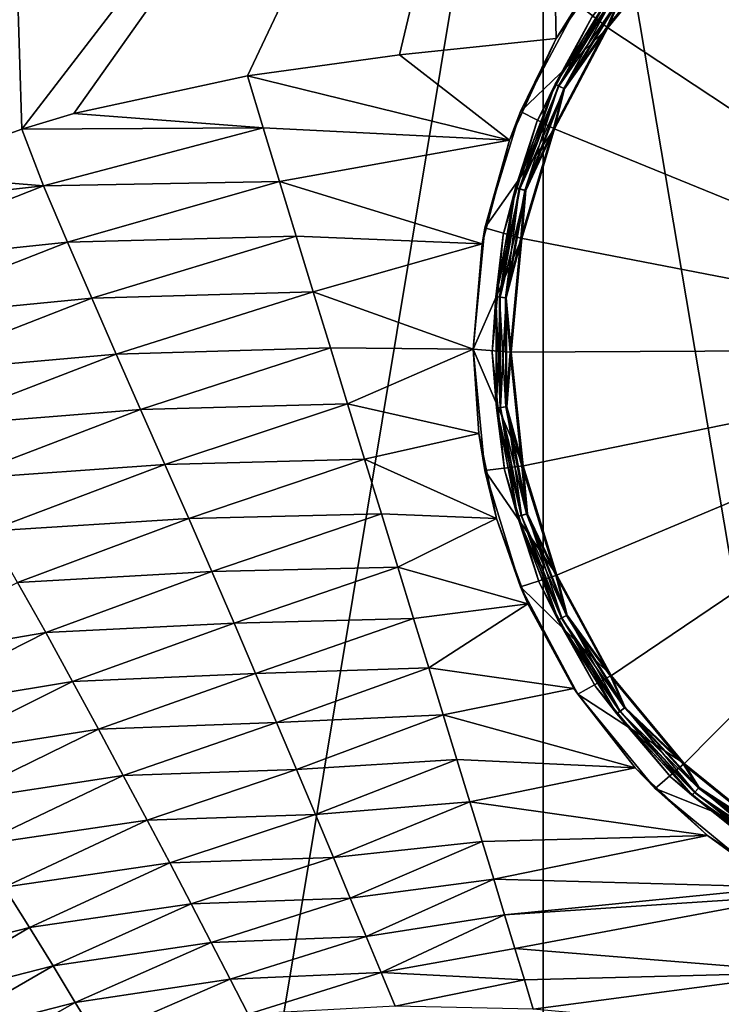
# Model space of a CAD drawing. Header units: metres. Extents: x -105 to 105, y -71 to 59.
# Tile 63 of 117: x -5.62 to -1.95, y -57.48 to -52.33. Entities that reach past the tile are written whole.
import ezdxf

# ---------------------------------------------------------------- set-up
doc = ezdxf.new("R2010")
doc.units = ezdxf.units.M
doc.layers.add('solid_WAMAS_150_SW0001', color=7, linetype='CONTINUOUS')

msp = doc.modelspace()

# ---------------------------------------------------------------- linework, layer by layer
at = {"layer": 'solid_WAMAS_150_SW0001'}
for points in [[(-5.719867, -49.349998, -28.527412), (-5.609453, -52.89838, -28.555471), (-6.256854, -53.132961, -28.382595)], [(-5.719867, -49.349998, -28.527412), (-2.882664, -49.349998, -29.068638), (-5.609453, -52.89838, -28.555471)], [(-2.882664, -49.349998, 16.568638), (-5.719867, -49.349998, 16.027412), (-5.716904, -66.428406, 16.028173)], [(-2.882664, -49.349998, 16.568638), (-5.716904, -66.428406, 16.028173), (-2.881144, -66.428413, 16.56883)], [(-2.882664, -49.349998, -29.068638), (-5.336912, -52.817451, -28.622246), (-5.609453, -52.89838, -28.555471)], [(-2.882664, -49.349998, -29.068638), (-4.430077, -52.620548, -28.819324), (-5.336912, -52.817451, -28.622246)], [(-2.882664, -49.349998, -29.068638), (-3.634258, -52.509445, -28.961058), (-4.430077, -52.620548, -28.819324)], [(-2.882664, -49.349998, -29.068638), (-2.814791, -52.42522, -29.07711), (-3.634258, -52.509445, -28.961058)], [(-2.882664, -49.349998, -29.068638), (-2.493286, -51.96529, -29.11446), (-2.814791, -52.42522, -29.07711)], [(-2.882664, -49.349998, 16.568638), (-2.881144, -66.428413, 16.56883), (0, -66.428406, 16.75)], [(0, -49.349998, 16.75), (-2.882664, -49.349998, 16.568638), (0, -66.428406, 16.75)], [(-2.172341, -51.900345, -29.155876), (-1.711224, -51.517849, -29.155876), (0, -54.049999, -29.25)], [(-2.167966, -51.904675, -28.549999), (-2.544846, -52.368855, -28.549999), (-2.702318, -52.244461, -28.549999)], [(-2.549977, -52.365456, -29.155876), (-2.172341, -51.900345, -29.155876), (0, -54.049999, -29.25)], [(-2.477557, -52.199379, -29.14662), (-2.172341, -51.900345, -29.155876), (-2.549977, -52.365456, -29.155876)], [(-2.474227, -52.201866, -28.557611), (-2.544846, -52.368855, -28.549999), (-2.167966, -51.904675, -28.549999)], [(-2.702318, -52.244461, -28.549999), (-2.814791, -52.42522, -29.07711), (-2.493286, -51.96529, -29.11446)], [(-2.518049, -52.169132, -29.092907), (-2.820783, -52.663849, -29.092907), (-2.62828, -52.313728, -29.056065)], [(-2.80271, -52.672729, -29.124592), (-2.820783, -52.663849, -29.092907), (-2.518049, -52.169132, -29.092907)], [(-2.51761, -52.16946, -28.611805), (-2.62828, -52.313728, -28.65), (-2.820291, -52.664089, -28.611805)], [(-2.51761, -52.16946, -28.611805), (-2.820291, -52.664089, -28.611805), (-2.500241, -52.182434, -28.579317)], [(-2.501915, -52.181183, -29.124592), (-2.80271, -52.672729, -29.124592), (-2.518049, -52.169132, -29.092907)], [(-2.820291, -52.664089, -28.611805), (-2.800834, -52.673653, -28.579317), (-2.500241, -52.182434, -28.579317)], [(-2.775423, -52.686138, -29.14662), (-2.80271, -52.672729, -29.124592), (-2.501915, -52.181183, -29.124592)], [(-2.500241, -52.182434, -28.579317), (-2.800834, -52.673653, -28.579317), (-2.474227, -52.201866, -28.557611)], [(-2.800834, -52.673653, -28.579317), (-2.771693, -52.687973, -28.557611), (-2.474227, -52.201866, -28.557611)], [(-2.477557, -52.199379, -29.14662), (-2.775423, -52.686138, -29.14662), (-2.501915, -52.181183, -29.124592)], [(-2.477557, -52.199379, -29.14662), (-2.549977, -52.365456, -29.155876), (-2.775423, -52.686138, -29.14662)], [(-2.474227, -52.201866, -28.557611), (-2.771693, -52.687973, -28.557611), (-2.544846, -52.368855, -28.549999)], [(-3.002571, -52.806202, -28.549999), (-2.814791, -52.42522, -29.07711), (-2.702318, -52.244461, -28.549999)], [(-2.544846, -52.368855, -28.549999), (-3.002571, -52.806202, -28.549999), (-2.702318, -52.244461, -28.549999)], [(-2.916508, -52.85984, -29.056065), (-2.916508, -52.85984, -28.65), (-2.62828, -52.313728, -28.65)], [(-2.820291, -52.664089, -28.611805), (-2.62828, -52.313728, -28.65), (-2.916508, -52.85984, -28.65)], [(-2.62828, -52.313728, -29.056065), (-2.916508, -52.85984, -29.056065), (-2.62828, -52.313728, -28.65)], [(-2.820783, -52.663849, -29.092907), (-2.916508, -52.85984, -29.056065), (-2.62828, -52.313728, -29.056065)], [(-2.544846, -52.368855, -28.549999), (-2.823925, -52.897636, -28.549999), (-3.002571, -52.806202, -28.549999)], [(-2.829618, -52.895298, -29.155876), (-2.549977, -52.365456, -29.155876), (0, -54.049999, -29.25)], [(-2.775423, -52.686138, -29.14662), (-2.549977, -52.365456, -29.155876), (-2.829618, -52.895298, -29.155876)], [(-2.771693, -52.687973, -28.557611), (-2.823925, -52.897636, -28.549999), (-2.544846, -52.368855, -28.549999)], [(-3.634258, -52.509445, -28.961058), (-2.814791, -52.42522, -29.07711), (-3.060244, -52.955738, -29.070435)], [(-3.002571, -52.806202, -28.549999), (-3.060244, -52.955738, -29.070435), (-2.814791, -52.42522, -29.07711)], [(-3.634258, -52.509445, -28.961058), (-3.060244, -52.955738, -29.070435), (-4.430077, -52.620548, -28.819324)], [(-4.347467, -52.892162, -28.842871), (-5.336912, -52.817451, -28.622246), (-4.430077, -52.620548, -28.819324)], [(-3.060244, -52.955738, -29.070435), (-4.347467, -52.892162, -28.842871), (-4.430077, -52.620548, -28.819324)], [(-2.820783, -52.663849, -29.092907), (-3.027459, -53.205769, -29.092907), (-2.916508, -52.85984, -29.056065)], [(-3.008061, -53.211178, -29.124592), (-3.027459, -53.205769, -29.092907), (-2.820783, -52.663849, -29.092907)], [(-2.820291, -52.664089, -28.611805), (-2.916508, -52.85984, -28.65), (-3.026931, -53.205914, -28.611805)], [(-2.820291, -52.664089, -28.611805), (-3.026931, -53.205914, -28.611805), (-2.800834, -52.673653, -28.579317)], [(-3.026931, -53.205914, -28.611805), (-3.006048, -53.211739, -28.579317), (-2.800834, -52.673653, -28.579317)], [(-2.80271, -52.672729, -29.124592), (-3.008061, -53.211178, -29.124592), (-2.820783, -52.663849, -29.092907)], [(-2.978775, -53.219341, -29.14662), (-3.008061, -53.211178, -29.124592), (-2.80271, -52.672729, -29.124592)], [(-2.800834, -52.673653, -28.579317), (-3.006048, -53.211739, -28.579317), (-2.771693, -52.687973, -28.557611)], [(-3.006048, -53.211739, -28.579317), (-2.974771, -53.220459, -28.557611), (-2.771693, -52.687973, -28.557611)], [(-2.775423, -52.686138, -29.14662), (-2.978775, -53.219341, -29.14662), (-2.80271, -52.672729, -29.124592)], [(-2.775423, -52.686138, -29.14662), (-2.829618, -52.895298, -29.155876), (-2.978775, -53.219341, -29.14662)], [(-2.771693, -52.687973, -28.557611), (-2.974771, -53.220459, -28.557611), (-2.823925, -52.897636, -28.549999)], [(-4.347467, -52.892162, -28.842871), (-5.609453, -52.89838, -28.555471), (-5.336912, -52.817451, -28.622246)], [(-3.187516, -53.415791, -28.549999), (-3.060244, -52.955738, -29.070435), (-3.002571, -52.806202, -28.549999)], [(-2.823925, -52.897636, -28.549999), (-3.187516, -53.415791, -28.549999), (-3.002571, -52.806202, -28.549999)], [(-6.256854, -53.132961, -28.382595), (-5.609453, -52.89838, -28.555471), (-5.495294, -53.195915, -28.593201)], [(-4.347467, -52.892162, -28.842871), (-5.495294, -53.195915, -28.593201), (-5.609453, -52.89838, -28.555471)], [(-4.347467, -52.892162, -28.842871), (-4.262014, -53.17252, -28.882315), (-5.495294, -53.195915, -28.593201)], [(-3.060244, -52.955738, -29.070435), (-4.262014, -53.17252, -28.882315), (-4.347467, -52.892162, -28.842871)], [(-2.823925, -52.897636, -28.549999), (-2.994479, -53.470695, -28.549999), (-3.187516, -53.415791, -28.549999)], [(-3.092657, -53.451691, -29.056065), (-3.092657, -53.451691, -28.65), (-2.916508, -52.85984, -28.65)], [(-3.026931, -53.205914, -28.611805), (-2.916508, -52.85984, -28.65), (-3.092657, -53.451691, -28.65)], [(-2.916508, -52.85984, -29.056065), (-3.092657, -53.451691, -29.056065), (-2.916508, -52.85984, -28.65)], [(-3.027459, -53.205769, -29.092907), (-3.092657, -53.451691, -29.056065), (-2.916508, -52.85984, -29.056065)], [(-3.000519, -53.469517, -29.155876), (-2.829618, -52.895298, -29.155876), (0, -54.049999, -29.25)], [(-2.978775, -53.219341, -29.14662), (-2.829618, -52.895298, -29.155876), (-3.000519, -53.469517, -29.155876)], [(-2.974771, -53.220459, -28.557611), (-2.994479, -53.470695, -28.549999), (-2.823925, -52.897636, -28.549999)], [(-3.060244, -52.955738, -29.070435), (-3.20282, -53.498234, -29.125828), (-4.262014, -53.17252, -28.882315)], [(-3.187516, -53.415791, -28.549999), (-3.20282, -53.498234, -29.125828), (-3.060244, -52.955738, -29.070435)], [(-6.701836, -53.329376, -28.251942), (-6.256854, -53.132961, -28.382595), (-5.495294, -53.195915, -28.593201)], [(-6.560686, -53.616264, -28.303535), (-6.701836, -53.329376, -28.251942), (-5.495294, -53.195915, -28.593201)], [(-6.560686, -53.616264, -28.303535), (-5.495294, -53.195915, -28.593201), (-5.369601, -53.489796, -28.651081)], [(-4.262014, -53.17252, -28.882315), (-5.369601, -53.489796, -28.651081), (-5.495294, -53.195915, -28.593201)], [(-4.262014, -53.17252, -28.882315), (-4.174433, -53.4594, -28.938288), (-5.369601, -53.489796, -28.651081)], [(-3.20282, -53.498234, -29.125828), (-4.174433, -53.4594, -28.938288), (-4.262014, -53.17252, -28.882315)], [(-3.027459, -53.205769, -29.092907), (-3.131038, -53.776436, -29.092907), (-3.092657, -53.451691, -29.056065)], [(-3.110976, -53.778191, -29.124592), (-3.131038, -53.776436, -29.092907), (-3.027459, -53.205769, -29.092907)], [(-3.026931, -53.205914, -28.611805), (-3.092657, -53.451691, -28.65), (-3.130492, -53.776485, -28.611805)], [(-3.026931, -53.205914, -28.611805), (-3.130492, -53.776485, -28.611805), (-3.006048, -53.211739, -28.579317)], [(-3.008061, -53.211178, -29.124592), (-3.110976, -53.778191, -29.124592), (-3.027459, -53.205769, -29.092907)], [(-3.130492, -53.776485, -28.611805), (-3.108895, -53.77837, -28.579317), (-3.006048, -53.211739, -28.579317)], [(-3.080688, -53.780834, -29.14662), (-3.110976, -53.778191, -29.124592), (-3.008061, -53.211178, -29.124592)], [(-3.006048, -53.211739, -28.579317), (-3.108895, -53.77837, -28.579317), (-2.974771, -53.220459, -28.557611)], [(-3.108895, -53.77837, -28.579317), (-3.076548, -53.781197, -28.557611), (-2.974771, -53.220459, -28.557611)], [(-2.978775, -53.219341, -29.14662), (-3.080688, -53.780834, -29.14662), (-3.008061, -53.211178, -29.124592)], [(-2.978775, -53.219341, -29.14662), (-3.000519, -53.469517, -29.155876), (-3.080688, -53.780834, -29.14662)], [(-2.974771, -53.220459, -28.557611), (-3.076548, -53.781197, -28.557611), (-2.994479, -53.470695, -28.549999)], [(-4.174433, -53.4594, -28.938288), (-5.243142, -53.78355, -28.727139), (-5.369601, -53.489796, -28.651081)], [(-4.174433, -53.4594, -28.938288), (-4.085422, -53.750492, -29.011065), (-5.243142, -53.78355, -28.727139)], [(-3.20282, -53.498234, -29.125828), (-4.085422, -53.750492, -29.011065), (-4.174433, -53.4594, -28.938288)], [(-3.187516, -53.415791, -28.549999), (-3.25, -54.049999, -28.549999), (-3.20282, -53.498234, -29.125828)], [(-2.994479, -53.470695, -28.549999), (-3.25, -54.049999, -28.549999), (-3.187516, -53.415791, -28.549999)], [(-3.149957, -54.066536, -29.056065), (-3.149957, -54.066536, -28.65), (-3.092657, -53.451691, -28.65)], [(-3.130492, -53.776485, -28.611805), (-3.092657, -53.451691, -28.65), (-3.149957, -54.066536, -28.65)], [(-3.092657, -53.451691, -29.056065), (-3.149957, -54.066536, -29.056065), (-3.092657, -53.451691, -28.65)], [(-3.131038, -53.776436, -29.092907), (-3.149957, -54.066536, -29.056065), (-3.092657, -53.451691, -29.056065)], [(-6.40821, -53.896568, -28.375643), (-6.560686, -53.616264, -28.303535), (-5.369601, -53.489796, -28.651081)], [(-6.40821, -53.896568, -28.375643), (-5.369601, -53.489796, -28.651081), (-5.243142, -53.78355, -28.727139)], [(-3.20282, -53.498234, -29.125828), (-3.25, -54.049999, -29.248922), (-4.085422, -53.750492, -29.011065)], [(-2.994479, -53.470695, -28.549999), (-3.049958, -54.06601, -28.549999), (-3.25, -54.049999, -28.549999)], [(-3.25, -54.049999, -28.549999), (-3.25, -54.049999, -29.248922), (-3.20282, -53.498234, -29.125828)], [(-3.080688, -53.780834, -29.14662), (-3.000519, -53.469517, -29.155876), (-3.056112, -54.066044, -29.155876)], [(-3.076548, -53.781197, -28.557611), (-3.049958, -54.06601, -28.549999), (-2.994479, -53.470695, -28.549999)], [(-3.056112, -54.066044, -29.155876), (-3.000519, -53.469517, -29.155876), (0, -54.049999, -29.25)], [(-4.085422, -53.750492, -29.011065), (-5.115944, -54.075878, -28.820633), (-5.243142, -53.78355, -28.727139)], [(-4.085422, -53.750492, -29.011065), (-3.995674, -54.043499, -29.100639), (-5.115944, -54.075878, -28.820633)], [(-3.25, -54.049999, -29.248922), (-3.995674, -54.043499, -29.100639), (-4.085422, -53.750492, -29.011065)], [(-6.254323, -54.17646, -28.466427), (-6.40821, -53.896568, -28.375643), (-5.243142, -53.78355, -28.727139)], [(-6.254323, -54.17646, -28.466427), (-5.243142, -53.78355, -28.727139), (-5.115944, -54.075878, -28.820633)], [(-3.131038, -53.776436, -29.092907), (-3.127993, -54.356422, -29.092907), (-3.149957, -54.066536, -29.056065)], [(-3.130492, -53.776485, -28.611805), (-3.149957, -54.066536, -28.65), (-3.127448, -54.356369, -28.611805)], [(-3.107951, -54.354458, -29.124592), (-3.127993, -54.356422, -29.092907), (-3.131038, -53.776436, -29.092907)], [(-3.110976, -53.778191, -29.124592), (-3.107951, -54.354458, -29.124592), (-3.131038, -53.776436, -29.092907)], [(-3.130492, -53.776485, -28.611805), (-3.127448, -54.356369, -28.611805), (-3.108895, -53.77837, -28.579317)], [(-3.127448, -54.356369, -28.611805), (-3.105872, -54.354252, -28.579317), (-3.108895, -53.77837, -28.579317)], [(-3.077693, -54.351494, -29.14662), (-3.107951, -54.354458, -29.124592), (-3.110976, -53.778191, -29.124592)], [(-3.080688, -53.780834, -29.14662), (-3.077693, -54.351494, -29.14662), (-3.110976, -53.778191, -29.124592)], [(-3.108895, -53.77837, -28.579317), (-3.105872, -54.354252, -28.579317), (-3.076548, -53.781197, -28.557611)], [(-3.105872, -54.354252, -28.579317), (-3.073556, -54.351089, -28.557611), (-3.076548, -53.781197, -28.557611)], [(-3.080688, -53.780834, -29.14662), (-3.056112, -54.066044, -29.155876), (-3.077693, -54.351494, -29.14662)], [(-3.076548, -53.781197, -28.557611), (-3.073556, -54.351089, -28.557611), (-3.049958, -54.06601, -28.549999)], [(-6.098752, -54.45438, -28.574905), (-6.254323, -54.17646, -28.466427), (-5.115944, -54.075878, -28.820633)], [(-6.098752, -54.45438, -28.574905), (-5.115944, -54.075878, -28.820633), (-4.988365, -54.365791, -28.930986)], [(-3.995674, -54.043499, -29.100639), (-4.988365, -54.365791, -28.930986), (-5.115944, -54.075878, -28.820633)], [(-3.995674, -54.043499, -29.100639), (-3.905918, -54.33614, -29.206789), (-4.988365, -54.365791, -28.930986)], [(-3.25, -54.049999, -29.248922), (-3.905918, -54.33614, -29.206789), (-3.995674, -54.043499, -29.100639)], [(-3.219996, -54.490597, -29.399136), (-3.905918, -54.33614, -29.206789), (-3.25, -54.049999, -29.248922)], [(-3.187516, -54.684212, -28.549999), (-3.219996, -54.490597, -29.399136), (-3.25, -54.049999, -29.248922)], [(-3.187516, -54.684212, -28.549999), (-3.25, -54.049999, -29.248922), (-3.25, -54.049999, -28.549999)], [(-2.988232, -54.660709, -28.549999), (-3.187516, -54.684212, -28.549999), (-3.25, -54.049999, -28.549999)], [(-3.049958, -54.06601, -28.549999), (-2.988232, -54.660709, -28.549999), (-3.25, -54.049999, -28.549999)], [(-3.086205, -54.680744, -29.056065), (-3.086205, -54.680744, -28.65), (-3.149957, -54.066536, -28.65)], [(-3.127448, -54.356369, -28.611805), (-3.149957, -54.066536, -28.65), (-3.086205, -54.680744, -28.65)], [(-3.149957, -54.066536, -29.056065), (-3.086205, -54.680744, -29.056065), (-3.149957, -54.066536, -28.65)], [(-3.127993, -54.356422, -29.092907), (-3.086205, -54.680744, -29.056065), (-3.149957, -54.066536, -29.056065)], [(-3.077693, -54.351494, -29.14662), (-3.056112, -54.066044, -29.155876), (-2.99426, -54.661953, -29.155876)], [(-3.073556, -54.351089, -28.557611), (-2.988232, -54.660709, -28.549999), (-3.049958, -54.06601, -28.549999)], [(-2.99426, -54.661953, -29.155876), (-3.056112, -54.066044, -29.155876), (0, -54.049999, -29.25)], [(-2.81734, -55.234344, -29.155876), (-2.99426, -54.661953, -29.155876), (0, -54.049999, -29.25)], [(-2.532151, -55.761223, -29.155876), (-2.81734, -55.234344, -29.155876), (0, -54.049999, -29.25)], [(-2.149653, -56.22234, -29.155876), (-2.532151, -55.761223, -29.155876), (0, -54.049999, -29.25)], [(-1.684546, -56.599976, -29.155876), (-2.149653, -56.22234, -29.155876), (0, -54.049999, -29.25)], [(-3.905918, -54.33614, -29.206789), (-4.86123, -54.652752, -29.057844), (-4.988365, -54.365791, -28.930986)], [(-3.905918, -54.33614, -29.206789), (-3.816879, -54.626167, -29.329031), (-4.86123, -54.652752, -29.057844)], [(-3.219996, -54.490597, -29.399136), (-3.816879, -54.626167, -29.329031), (-3.905918, -54.33614, -29.206789)], [(-5.941865, -54.729454, -28.700354), (-6.098752, -54.45438, -28.574905), (-4.988365, -54.365791, -28.930986)], [(-5.941865, -54.729454, -28.700354), (-4.988365, -54.365791, -28.930986), (-4.86123, -54.652752, -29.057844)], [(-3.107951, -54.354458, -29.124592), (-2.999089, -54.920357, -29.124592), (-3.127993, -54.356422, -29.092907)], [(-3.127993, -54.356422, -29.092907), (-3.018429, -54.925972, -29.092907), (-3.086205, -54.680744, -29.056065)], [(-2.999089, -54.920357, -29.124592), (-3.018429, -54.925972, -29.092907), (-3.127993, -54.356422, -29.092907)], [(-3.127448, -54.356369, -28.611805), (-3.017902, -54.925819, -28.611805), (-3.105872, -54.354252, -28.579317)], [(-3.127448, -54.356369, -28.611805), (-3.086205, -54.680744, -28.65), (-3.017902, -54.925819, -28.611805)], [(-3.077693, -54.351494, -29.14662), (-2.96989, -54.911884, -29.14662), (-3.107951, -54.354458, -29.124592)], [(-2.96989, -54.911884, -29.14662), (-2.999089, -54.920357, -29.124592), (-3.107951, -54.354458, -29.124592)], [(-3.105872, -54.354252, -28.579317), (-2.997082, -54.919777, -28.579317), (-3.073556, -54.351089, -28.557611)], [(-3.017902, -54.925819, -28.611805), (-2.997082, -54.919777, -28.579317), (-3.105872, -54.354252, -28.579317)], [(-3.077693, -54.351494, -29.14662), (-2.99426, -54.661953, -29.155876), (-2.96989, -54.911884, -29.14662)], [(-3.073556, -54.351089, -28.557611), (-2.965898, -54.910725, -28.557611), (-2.988232, -54.660709, -28.549999)], [(-2.997082, -54.919777, -28.579317), (-2.965898, -54.910725, -28.557611), (-3.073556, -54.351089, -28.557611)], [(-3.219996, -54.490597, -29.399136), (-3.127088, -54.935337, -29.602152), (-3.816879, -54.626167, -29.329031)], [(-3.187516, -54.684212, -28.549999), (-3.127088, -54.935337, -29.602152), (-3.219996, -54.490597, -29.399136)], [(-3.816879, -54.626167, -29.329031), (-4.736372, -54.935558, -29.200233), (-4.86123, -54.652752, -29.057844)], [(-3.816879, -54.626167, -29.329031), (-3.72925, -54.911469, -29.46665), (-4.736372, -54.935558, -29.200233)], [(-3.127088, -54.935337, -29.602152), (-3.72925, -54.911469, -29.46665), (-3.816879, -54.626167, -29.329031)], [(-5.78495, -55.001728, -28.842388), (-5.941865, -54.729454, -28.700354), (-4.86123, -54.652752, -29.057844)], [(-5.78495, -55.001728, -28.842388), (-4.86123, -54.652752, -29.057844), (-4.736372, -54.935558, -29.200233)], [(-2.988232, -54.660709, -28.549999), (-2.811671, -55.231949, -28.549999), (-3.187516, -54.684212, -28.549999)], [(-3.002571, -55.2938, -28.549999), (-3.127088, -54.935337, -29.602152), (-3.187516, -54.684212, -28.549999)], [(-2.811671, -55.231949, -28.549999), (-3.002571, -55.2938, -28.549999), (-3.187516, -54.684212, -28.549999)], [(-2.903852, -55.270714, -29.056065), (-2.903852, -55.270714, -28.65), (-3.086205, -54.680744, -28.65)], [(-3.017902, -54.925819, -28.611805), (-3.086205, -54.680744, -28.65), (-2.903852, -55.270714, -28.65)], [(-3.086205, -54.680744, -29.056065), (-2.903852, -55.270714, -29.056065), (-3.086205, -54.680744, -28.65)], [(-3.018429, -54.925972, -29.092907), (-2.903852, -55.270714, -29.056065), (-3.086205, -54.680744, -29.056065)], [(-2.96989, -54.911884, -29.14662), (-2.99426, -54.661953, -29.155876), (-2.81734, -55.234344, -29.155876)], [(-2.965898, -54.910725, -28.557611), (-2.811671, -55.231949, -28.549999), (-2.988232, -54.660709, -28.549999)], [(-5.631292, -55.269939, -28.999308), (-5.78495, -55.001728, -28.842388), (-4.736372, -54.935558, -29.200233)], [(-5.631292, -55.269939, -28.999308), (-4.736372, -54.935558, -29.200233), (-4.615688, -55.212788, -29.357075)], [(-3.72925, -54.911469, -29.46665), (-4.615688, -55.212788, -29.357075), (-4.736372, -54.935558, -29.200233)], [(-3.72925, -54.911469, -29.46665), (-3.643712, -55.189888, -29.618675), (-4.615688, -55.212788, -29.357075)], [(-3.127088, -54.935337, -29.602152), (-3.643712, -55.189888, -29.618675), (-3.72925, -54.911469, -29.46665)], [(-3.127088, -54.935337, -29.602152), (-2.96408, -55.382938, -29.86529), (-3.643712, -55.189888, -29.618675)], [(-3.002571, -55.2938, -28.549999), (-2.96408, -55.382938, -29.86529), (-3.127088, -54.935337, -29.602152)], [(-2.999089, -54.920357, -29.124592), (-2.788095, -55.456619, -29.124592), (-3.018429, -54.925972, -29.092907)], [(-3.018429, -54.925972, -29.092907), (-2.806075, -55.465691, -29.092907), (-2.903852, -55.270714, -29.056065)], [(-2.788095, -55.456619, -29.124592), (-2.806075, -55.465691, -29.092907), (-3.018429, -54.925972, -29.092907)], [(-3.017902, -54.925819, -28.611805), (-2.805586, -55.465443, -28.611805), (-2.997082, -54.919777, -28.579317)], [(-3.017902, -54.925819, -28.611805), (-2.903852, -55.270714, -28.65), (-2.805586, -55.465443, -28.611805)], [(-2.96989, -54.911884, -29.14662), (-2.760951, -55.442924, -29.14662), (-2.999089, -54.920357, -29.124592)], [(-2.760951, -55.442924, -29.14662), (-2.788095, -55.456619, -29.124592), (-2.999089, -54.920357, -29.124592)], [(-2.997082, -54.919777, -28.579317), (-2.78623, -55.455677, -28.579317), (-2.965898, -54.910725, -28.557611)], [(-2.805586, -55.465443, -28.611805), (-2.78623, -55.455677, -28.579317), (-2.997082, -54.919777, -28.579317)], [(-2.96989, -54.911884, -29.14662), (-2.81734, -55.234344, -29.155876), (-2.760951, -55.442924, -29.14662)], [(-2.965898, -54.910725, -28.557611), (-2.75724, -55.441051, -28.557611), (-2.811671, -55.231949, -28.549999)], [(-2.78623, -55.455677, -28.579317), (-2.75724, -55.441051, -28.557611), (-2.965898, -54.910725, -28.557611)], [(-5.484303, -55.532375, -29.169182), (-5.631292, -55.269939, -28.999308), (-4.615688, -55.212788, -29.357075)], [(-5.484303, -55.532375, -29.169182), (-4.615688, -55.212788, -29.357075), (-4.499299, -55.483528, -29.52812)], [(-3.643712, -55.189888, -29.618675), (-4.499299, -55.483528, -29.52812), (-4.615688, -55.212788, -29.357075)], [(-3.643712, -55.189888, -29.618675), (-3.560925, -55.459293, -29.783876), (-4.499299, -55.483528, -29.52812)], [(-2.96408, -55.382938, -29.86529), (-3.560925, -55.459293, -29.783876), (-3.643712, -55.189888, -29.618675)], [(-2.811671, -55.231949, -28.549999), (-2.527056, -55.757771, -28.549999), (-3.002571, -55.2938, -28.549999)], [(-2.760951, -55.442924, -29.14662), (-2.81734, -55.234344, -29.155876), (-2.532151, -55.761223, -29.155876)], [(-2.75724, -55.441051, -28.557611), (-2.527056, -55.757771, -28.549999), (-2.811671, -55.231949, -28.549999)], [(-6.469059, -55.702015, -28.775627), (-5.631292, -55.269939, -28.999308), (-5.484303, -55.532375, -29.169182)], [(-2.702318, -55.855541, -28.549999), (-2.96408, -55.382938, -29.86529), (-3.002571, -55.2938, -28.549999)], [(-2.527056, -55.757771, -28.549999), (-2.702318, -55.855541, -28.549999), (-3.002571, -55.2938, -28.549999)], [(-2.609906, -55.81377, -29.056065), (-2.609906, -55.81377, -28.65), (-2.903852, -55.270714, -28.65)], [(-2.805586, -55.465443, -28.611805), (-2.903852, -55.270714, -28.65), (-2.609906, -55.81377, -28.65)], [(-2.903852, -55.270714, -29.056065), (-2.609906, -55.81377, -29.056065), (-2.903852, -55.270714, -28.65)], [(-2.806075, -55.465691, -29.092907), (-2.609906, -55.81377, -29.056065), (-2.903852, -55.270714, -29.056065)], [(-2.96408, -55.382938, -29.86529), (-3.481498, -55.717709, -29.960802), (-3.560925, -55.459293, -29.783876)], [(-2.96408, -55.382938, -29.86529), (-2.72255, -55.824886, -30.193228), (-3.481498, -55.717709, -29.960802)], [(-2.702318, -55.855541, -28.549999), (-2.72255, -55.824886, -30.193228), (-2.96408, -55.382938, -29.86529)], [(-3.560925, -55.459293, -29.783876), (-4.386882, -55.746998, -29.713333), (-4.499299, -55.483528, -29.52812)], [(-3.560925, -55.459293, -29.783876), (-3.481498, -55.717709, -29.960802), (-4.386882, -55.746998, -29.713333)], [(-2.788095, -55.456619, -29.124592), (-2.482157, -55.944981, -29.124592), (-2.806075, -55.465691, -29.092907)], [(-2.806075, -55.465691, -29.092907), (-2.498164, -55.957199, -29.092907), (-2.609906, -55.81377, -29.056065)], [(-2.482157, -55.944981, -29.124592), (-2.498164, -55.957199, -29.092907), (-2.806075, -55.465691, -29.092907)], [(-2.805586, -55.465443, -28.611805), (-2.497728, -55.956867, -28.611805), (-2.78623, -55.455677, -28.579317)], [(-2.805586, -55.465443, -28.611805), (-2.609906, -55.81377, -28.65), (-2.497728, -55.956867, -28.611805)], [(-2.760951, -55.442924, -29.14662), (-2.457991, -55.926533, -29.14662), (-2.788095, -55.456619, -29.124592)], [(-2.457991, -55.926533, -29.14662), (-2.482157, -55.944981, -29.124592), (-2.788095, -55.456619, -29.124592)], [(-2.78623, -55.455677, -28.579317), (-2.480496, -55.943714, -28.579317), (-2.75724, -55.441051, -28.557611)], [(-2.497728, -55.956867, -28.611805), (-2.480496, -55.943714, -28.579317), (-2.78623, -55.455677, -28.579317)], [(-2.760951, -55.442924, -29.14662), (-2.532151, -55.761223, -29.155876), (-2.457991, -55.926533, -29.14662)], [(-2.75724, -55.441051, -28.557611), (-2.454688, -55.924007, -28.557611), (-2.527056, -55.757771, -28.549999)], [(-2.480496, -55.943714, -28.579317), (-2.454688, -55.924007, -28.557611), (-2.75724, -55.441051, -28.557611)], [(-5.343851, -55.788364, -29.351896), (-5.484303, -55.532375, -29.169182), (-4.499299, -55.483528, -29.52812)], [(-5.343851, -55.788364, -29.351896), (-4.499299, -55.483528, -29.52812), (-4.386882, -55.746998, -29.713333)], [(-6.30128, -55.947304, -28.958694), (-6.469059, -55.702015, -28.775627), (-5.484303, -55.532375, -29.169182)], [(-6.30128, -55.947304, -28.958694), (-5.484303, -55.532375, -29.169182), (-5.343851, -55.788364, -29.351896)], [(-3.481498, -55.717709, -29.960802), (-4.278146, -56.002411, -29.912666), (-4.386882, -55.746998, -29.713333)], [(-3.481498, -55.717709, -29.960802), (-3.405939, -55.963524, -30.147917), (-4.278146, -56.002411, -29.912666)], [(-2.72255, -55.824886, -30.193228), (-3.405939, -55.963524, -30.147917), (-3.481498, -55.717709, -29.960802)], [(-5.208918, -56.037479, -29.547796), (-5.343851, -55.788364, -29.351896), (-4.386882, -55.746998, -29.713333)], [(-5.208918, -56.037479, -29.547796), (-4.386882, -55.746998, -29.713333), (-4.278146, -56.002411, -29.912666)], [(-2.527056, -55.757771, -28.549999), (-2.145324, -56.217968, -28.549999), (-2.702318, -55.855541, -28.549999)], [(-2.457991, -55.926533, -29.14662), (-2.532151, -55.761223, -29.155876), (-2.149653, -56.22234, -29.155876)], [(-2.454688, -55.924007, -28.557611), (-2.145324, -56.217968, -28.549999), (-2.527056, -55.757771, -28.549999)], [(-6.142146, -56.186325, -29.153126), (-6.30128, -55.947304, -28.958694), (-5.343851, -55.788364, -29.351896)], [(-6.142146, -56.186325, -29.153126), (-5.343851, -55.788364, -29.351896), (-5.208918, -56.037479, -29.547796)], [(-2.72255, -55.824886, -30.193228), (-2.401547, -56.239765, -30.577351), (-3.405939, -55.963524, -30.147917)], [(-2.702318, -55.855541, -28.549999), (-2.401547, -56.239765, -30.577351), (-2.72255, -55.824886, -30.193228)], [(-2.215663, -56.289047, -29.056065), (-2.215663, -56.289047, -28.65), (-2.609906, -55.81377, -28.65)], [(-2.497728, -55.956867, -28.611805), (-2.609906, -55.81377, -28.65), (-2.215663, -56.289047, -28.65)], [(-2.609906, -55.81377, -29.056065), (-2.215663, -56.289047, -29.056065), (-2.609906, -55.81377, -28.65)], [(-2.498164, -55.957199, -29.092907), (-2.215663, -56.289047, -29.056065), (-2.609906, -55.81377, -29.056065)], [(-2.298189, -56.348007, -28.549999), (-2.401547, -56.239765, -30.577351), (-2.702318, -55.855541, -28.549999)], [(-2.145324, -56.217968, -28.549999), (-2.298189, -56.348007, -28.549999), (-2.702318, -55.855541, -28.549999)], [(-2.457991, -55.926533, -29.14662), (-2.071328, -56.346233, -29.14662), (-2.482157, -55.944981, -29.124592)], [(-2.480496, -55.943714, -28.579317), (-2.090292, -56.36726, -28.579317), (-2.454688, -55.924007, -28.557611)], [(-2.457991, -55.926533, -29.14662), (-2.149653, -56.22234, -29.155876), (-2.071328, -56.346233, -29.14662)], [(-2.454688, -55.924007, -28.557611), (-2.068544, -56.343147, -28.557611), (-2.145324, -56.217968, -28.549999)], [(-2.090292, -56.36726, -28.579317), (-2.068544, -56.343147, -28.557611), (-2.454688, -55.924007, -28.557611)], [(-3.405939, -55.963524, -30.147917), (-4.173543, -56.248775, -30.125704), (-4.278146, -56.002411, -29.912666)], [(-3.405939, -55.963524, -30.147917), (-3.334362, -56.196487, -30.344494), (-4.173543, -56.248775, -30.125704)], [(-2.401547, -56.239765, -30.577351), (-3.334362, -56.196487, -30.344494), (-3.405939, -55.963524, -30.147917)], [(-2.482157, -55.944981, -29.124592), (-2.091692, -56.368809, -29.124592), (-2.498164, -55.957199, -29.092907)], [(-2.498164, -55.957199, -29.092907), (-2.105181, -56.383762, -29.092907), (-2.215663, -56.289047, -29.056065)], [(-2.091692, -56.368809, -29.124592), (-2.105181, -56.383762, -29.092907), (-2.498164, -55.957199, -29.092907)], [(-2.497728, -55.956867, -28.611805), (-2.104814, -56.383354, -28.611805), (-2.480496, -55.943714, -28.579317)], [(-2.497728, -55.956867, -28.611805), (-2.215663, -56.289047, -28.65), (-2.104814, -56.383354, -28.611805)], [(-2.071328, -56.346233, -29.14662), (-2.091692, -56.368809, -29.124592), (-2.482157, -55.944981, -29.124592)], [(-2.104814, -56.383354, -28.611805), (-2.090292, -56.36726, -28.579317), (-2.480496, -55.943714, -28.579317)], [(-5.989953, -56.418976, -29.359694), (-6.142146, -56.186325, -29.153126), (-5.208918, -56.037479, -29.547796)], [(-5.989953, -56.418976, -29.359694), (-5.208918, -56.037479, -29.547796), (-5.078548, -56.279289, -29.757195)], [(-5.078548, -56.279289, -29.757195), (-5.208918, -56.037479, -29.547796), (-4.278146, -56.002411, -29.912666)], [(-5.078548, -56.279289, -29.757195), (-4.278146, -56.002411, -29.912666), (-4.173543, -56.248775, -30.125704)], [(-3.334362, -56.196487, -30.344494), (-4.074179, -56.484917, -30.351728), (-4.173543, -56.248775, -30.125704)], [(-3.334362, -56.196487, -30.344494), (-3.266598, -56.41721, -30.550711), (-4.074179, -56.484917, -30.351728)], [(-2.401547, -56.239765, -30.577351), (-3.266598, -56.41721, -30.550711), (-3.334362, -56.196487, -30.344494)], [(-2.401547, -56.239765, -30.577351), (-2.02333, -56.593353, -30.980675), (-3.266598, -56.41721, -30.550711)], [(-2.298189, -56.348007, -28.549999), (-2.02333, -56.593353, -30.980675), (-2.401547, -56.239765, -30.577351)], [(-2.145324, -56.217968, -28.549999), (-1.681147, -56.594845, -28.549999), (-2.298189, -56.348007, -28.549999)], [(-2.071328, -56.346233, -29.14662), (-2.149653, -56.22234, -29.155876), (-1.684546, -56.599976, -29.155876)], [(-2.068544, -56.343147, -28.557611), (-1.681147, -56.594845, -28.549999), (-2.145324, -56.217968, -28.549999)], [(-5.843089, -56.645138, -29.579109), (-5.989953, -56.418976, -29.359694), (-5.078548, -56.279289, -29.757195)], [(-5.843089, -56.645138, -29.579109), (-5.078548, -56.279289, -29.757195), (-4.953256, -56.512951, -29.979624)], [(-4.953256, -56.512951, -29.979624), (-5.078548, -56.279289, -29.757195), (-4.173543, -56.248775, -30.125704)], [(-4.953256, -56.512951, -29.979624), (-4.173543, -56.248775, -30.125704), (-4.074179, -56.484917, -30.351728)], [(-1.736273, -56.67828, -29.056065), (-1.736273, -56.67828, -28.65), (-2.215663, -56.289047, -28.65)], [(-2.104814, -56.383354, -28.611805), (-2.215663, -56.289047, -28.65), (-1.736273, -56.67828, -28.65)], [(-2.215663, -56.289047, -29.056065), (-1.736273, -56.67828, -29.056065), (-2.215663, -56.289047, -28.65)], [(-2.105181, -56.383762, -29.092907), (-1.736273, -56.67828, -29.056065), (-2.215663, -56.289047, -29.056065)], [(-1.805633, -56.752258, -28.549999), (-2.02333, -56.593353, -30.980675), (-2.298189, -56.348007, -28.549999)], [(-1.681147, -56.594845, -28.549999), (-1.805633, -56.752258, -28.549999), (-2.298189, -56.348007, -28.549999)], [(-2.071328, -56.346233, -29.14662), (-1.614127, -56.68774, -29.14662), (-2.091692, -56.368809, -29.124592)], [(-2.090292, -56.36726, -28.579317), (-1.628906, -56.711891, -28.579317), (-2.068544, -56.343147, -28.557611)], [(-2.071328, -56.346233, -29.14662), (-1.684546, -56.599976, -29.155876), (-1.614127, -56.68774, -29.14662)], [(-2.068544, -56.343147, -28.557611), (-1.611958, -56.684196, -28.557611), (-1.681147, -56.594845, -28.549999)], [(-1.628906, -56.711891, -28.579317), (-1.611958, -56.684196, -28.557611), (-2.068544, -56.343147, -28.557611)], [(-2.091692, -56.368809, -29.124592), (-1.629997, -56.713676, -29.124592), (-2.105181, -56.383762, -29.092907)], [(-2.105181, -56.383762, -29.092907), (-1.640508, -56.730854, -29.092907), (-1.736273, -56.67828, -29.056065)], [(-1.629997, -56.713676, -29.124592), (-1.640508, -56.730854, -29.092907), (-2.105181, -56.383762, -29.092907)], [(-2.104814, -56.383354, -28.611805), (-1.640222, -56.730385, -28.611805), (-2.090292, -56.36726, -28.579317)], [(-2.104814, -56.383354, -28.611805), (-1.736273, -56.67828, -28.65), (-1.640222, -56.730385, -28.611805)], [(-1.614127, -56.68774, -29.14662), (-1.629997, -56.713676, -29.124592), (-2.091692, -56.368809, -29.124592)], [(-1.640222, -56.730385, -28.611805), (-1.628906, -56.711891, -28.579317), (-2.090292, -56.36726, -28.579317)], [(-3.266598, -56.41721, -30.550711), (-3.980412, -56.709755, -30.590397), (-4.074179, -56.484917, -30.351728)], [(-3.266598, -56.41721, -30.550711), (-3.202503, -56.626045, -30.766888), (-3.980412, -56.709755, -30.590397)], [(-2.02333, -56.593353, -30.980675), (-3.202503, -56.626045, -30.766888), (-3.266598, -56.41721, -30.550711)], [(-4.834847, -56.737244, -30.213945), (-4.953256, -56.512951, -29.979624), (-4.074179, -56.484917, -30.351728)], [(-4.834847, -56.737244, -30.213945), (-4.074179, -56.484917, -30.351728), (-3.980412, -56.709755, -30.590397)], [(-5.702121, -56.864101, -29.810829), (-5.843089, -56.645138, -29.579109), (-4.953256, -56.512951, -29.979624)], [(-5.702121, -56.864101, -29.810829), (-4.953256, -56.512951, -29.979624), (-4.834847, -56.737244, -30.213945)], [(-2.02333, -56.593353, -30.980675), (-3.14198, -56.82333, -30.993294), (-3.202503, -56.626045, -30.766888)], [(-2.02333, -56.593353, -30.980675), (-1.624581, -56.864822, -31.352095), (-3.14198, -56.82333, -30.993294)], [(-1.805633, -56.752258, -28.549999), (-1.624581, -56.864822, -31.352095), (-2.02333, -56.593353, -30.980675)], [(-3.202503, -56.626045, -30.766888), (-3.892116, -56.922462, -30.84169), (-3.980412, -56.709755, -30.590397)], [(-3.202503, -56.626045, -30.766888), (-3.14198, -56.82333, -30.993294), (-3.892116, -56.922462, -30.84169)], [(-4.723694, -56.951141, -30.459864), (-4.834847, -56.737244, -30.213945), (-3.980412, -56.709755, -30.590397)], [(-4.723694, -56.951141, -30.459864), (-3.980412, -56.709755, -30.590397), (-3.892116, -56.922462, -30.84169)], [(-5.56954, -57.074623, -30.053213), (-5.702121, -56.864101, -29.810829), (-4.834847, -56.737244, -30.213945)], [(-5.56954, -57.074623, -30.053213), (-4.834847, -56.737244, -30.213945), (-4.723694, -56.951141, -30.459864)], [(-6.413048, -57.292076, -29.621685), (-5.702121, -56.864101, -29.810829), (-5.56954, -57.074623, -30.053213)], [(-3.14198, -56.82333, -30.993294), (-3.808834, -57.123096, -31.106024), (-3.892116, -56.922462, -30.84169)], [(-3.14198, -56.82333, -30.993294), (-3.084965, -57.009476, -31.229988), (-3.808834, -57.123096, -31.106024)], [(-1.624581, -56.864822, -31.352095), (-3.084965, -57.009476, -31.229988), (-3.14198, -56.82333, -30.993294)], [(-1.624581, -56.864822, -31.352095), (-1.548345, -56.907467, -31.416212), (-3.084965, -57.009476, -31.229988)], [(-1.548345, -56.907467, -31.416212), (-3.031441, -57.184681, -31.477032), (-3.084965, -57.009476, -31.229988)], [(-1.548345, -56.907467, -31.416212), (-1.487576, -57.310936, -32.01606), (-3.031441, -57.184681, -31.477032)], [(-5.445714, -57.275742, -30.305981), (-5.56954, -57.074623, -30.053213), (-4.723694, -56.951141, -30.459864)], [(-5.445714, -57.275742, -30.305981), (-4.723694, -56.951141, -30.459864), (-4.619241, -57.154011, -30.717863)], [(-4.619241, -57.154011, -30.717863), (-4.723694, -56.951141, -30.459864), (-3.892116, -56.922462, -30.84169)], [(-4.619241, -57.154011, -30.717863), (-3.892116, -56.922462, -30.84169), (-3.808834, -57.123096, -31.106024)], [(-3.084965, -57.009476, -31.229988), (-3.730515, -57.3116, -31.383335), (-3.808834, -57.123096, -31.106024)], [(-3.084965, -57.009476, -31.229988), (-3.031441, -57.184681, -31.477032), (-3.730515, -57.3116, -31.383335)], [(-6.270012, -57.48756, -29.871475), (-6.413048, -57.292076, -29.621685), (-5.56954, -57.074623, -30.053213)], [(-6.270012, -57.48756, -29.871475), (-5.56954, -57.074623, -30.053213), (-5.445714, -57.275742, -30.305981)], [(-4.520333, -57.346405, -30.989773), (-4.619241, -57.154011, -30.717863), (-3.808834, -57.123096, -31.106024)], [(-4.520333, -57.346405, -30.989773), (-3.808834, -57.123096, -31.106024), (-3.730515, -57.3116, -31.383335)], [(-5.329653, -57.467003, -30.570148), (-5.445714, -57.275742, -30.305981), (-4.619241, -57.154011, -30.717863)], [(-5.329653, -57.467003, -30.570148), (-4.619241, -57.154011, -30.717863), (-4.520333, -57.346405, -30.989773)], [(-3.031441, -57.184681, -31.477032), (-2.98138, -57.34903, -31.734676), (-3.730515, -57.3116, -31.383335)], [(-1.487576, -57.310936, -32.01606), (-2.98138, -57.34903, -31.734676), (-3.031441, -57.184681, -31.477032)], [(-6.137063, -57.674679, -30.130331), (-6.270012, -57.48756, -29.871475), (-5.445714, -57.275742, -30.305981)], [(-6.137063, -57.674679, -30.130331), (-5.445714, -57.275742, -30.305981), (-5.329653, -57.467003, -30.570148)], [(-4.426672, -57.528557, -31.276527), (-4.520333, -57.346405, -30.989773), (-3.730515, -57.3116, -31.383335)], [(-4.426672, -57.528557, -31.276527), (-3.730515, -57.3116, -31.383335), (-3.658037, -57.487259, -31.672392)], [(-2.98138, -57.34903, -31.734676), (-3.658037, -57.487259, -31.672392), (-3.730515, -57.3116, -31.383335)], [(-1.487576, -57.310936, -32.01606), (-2.934953, -57.50193, -32.002373), (-2.98138, -57.34903, -31.734676)], [(-1.487576, -57.310936, -32.01606), (-1.438649, -57.638195, -32.664734), (-2.934953, -57.50193, -32.002373)], [(-5.219491, -57.649384, -30.848995), (-5.329653, -57.467003, -30.570148), (-4.520333, -57.346405, -30.989773)], [(-5.219491, -57.649384, -30.848995), (-4.520333, -57.346405, -30.989773), (-4.426672, -57.528557, -31.276527)], [(-2.98138, -57.34903, -31.734676), (-2.934953, -57.50193, -32.002373), (-3.658037, -57.487259, -31.672392)], [(-6.012767, -57.853161, -30.399818), (-6.137063, -57.674679, -30.130331), (-5.329653, -57.467003, -30.570148)], [(-6.012767, -57.853161, -30.399818), (-5.329653, -57.467003, -30.570148), (-5.219491, -57.649384, -30.848995)]]:
    msp.add_3dface(points, dxfattribs=at)

doc.saveas('drawing.dxf')
